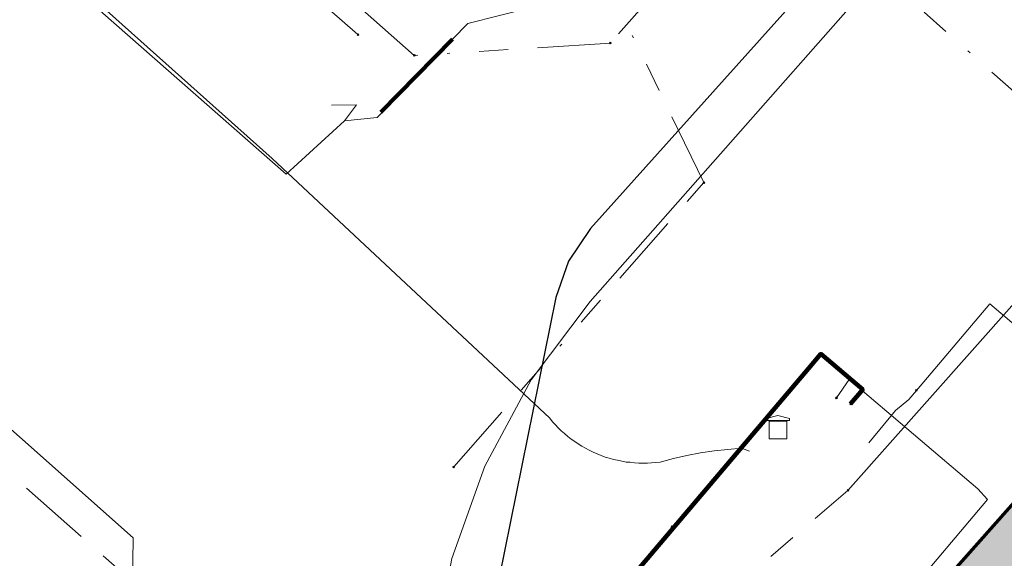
# Model space of a CAD drawing. Extents: x 73120 to 113741, y 434688 to 489241.
# Tile 30 of 256: x 99665 to 99699, y 474788 to 474806. Entities that reach past the tile are written whole.
import ezdxf
from ezdxf.lldxf.tags import DXFTag

# ---------------------------------------------------------------- set-up
doc = ezdxf.new("R2010")
doc.units = 0
doc.header["$LTSCALE"] = 0.5
doc.linetypes.add('RI-OVERIG', pattern=[17, 5, -2, 2, -2, 0, -2, 2, -2])
for name, color, linetype, lineweight in [('B-WE-KL-DATA_HULPSTUK-S', 90, 'Continuous', 25), ('B-WE-KL-DATA_KABELBED-G', 90, 'Continuous', 100), ('B-WE-KL-ET_LS-G', 190, 'KL-LS-N', 18), ('B-WE-KL-ET_LS_HULPSTUK-S', 190, 'Continuous', 25), ('B-WE-KL-ET_LS_MANTELBUIS-G', 190, 'Continuous', 100), ('B-WE-KL-WATER-G', 170, 'KL-WATER-N', 18), ('B-WE-KL-WATER_HULPSTUK-S', 170, 'Continuous', 25), ('B-WE-RI-DRUK-G', 210, 'RI-PERS', 18), ('B-WE-RI-PERSLEIDING_HULPSTUK-S', 210, 'Continuous', 25), ('B-WE-RI-VRIJVERVAL-G', 210, 'RI-OVERIG', 18), ('B-WE-RI-VRIJVERVAL_HULPSTUK-S', 210, 'Continuous', 25), ('V-WE-RI-VRIJVERVAL-G', 210, 'RI-OVERIG-V', 25)]:
    doc.layers.add(name, color=color, linetype=linetype, lineweight=lineweight)
doc.layers.add('B-WE-OG-INFO_EIS VOORZORGSMAATREGEL-GV', color=7, linetype='Continuous', lineweight=70, true_color=0xfa194b)
doc.layers.add('B-WE-OG-INFO_EIS VOORZORGSMAATREGEL-V', color=7, linetype='Continuous', lineweight=18, true_color=0xfa194b, transparency=0.8)
doc.styles.add('NLCS-ISO', font='NLCS-ISO.ttf')
tags = doc.linetypes.add('KL-LS-N', pattern='A,4,-1,[103,NLCS.SHX,S=0.75,R=0,X=0,Y=0],-1,4,-1,["L",Standard,S=1,R=0,X=0,Y=-0.5],-2', length=13).pattern_tags.tags
tags[18] = DXFTag(74, 10)
doc.linetypes.add('KL-WATER-N', pattern='A,7,-0.5,[168,NLCS.SHX,S=0.75,R=0,X=0.75,Y=0],-2', length=9.5)
doc.linetypes.add('RI-OVERIG-V', pattern='A,2.5,[24,NLCS.SHX,S=1,R=0,X=0,Y=0],2.5,-2,2,-2,0,-2,2,-2', length=17)
tags = doc.linetypes.add('RI-PERS', pattern='A,7,-2,["P",Standard,S=1.8,R=0,X=-0.5,Y=-0.9],-2,7,-2,[102,NLCS.SHX,S=1,R=180,X=0,Y=0],-2', length=22).pattern_tags.tags
tags[6] = DXFTag(74, 10)

# ---------------------------------------------------------------- blocks, each defined once
blk = doc.blocks.new('SKL-WTB_HULP_OVERIG-SO')
at = {"color": 0, "linetype": 'ByBlock', "lineweight": 18}
for points in [[(-0.14, 0.14), (0.14, -0.14)], [(0.14, 0.14), (-0.14, -0.14)]]:
    blk.add_lwpolyline(points, dxfattribs=at)
at = {"color": 0, "linetype": 'ByBlock', "lineweight": 18, "style": 'NLCS-ISO', "flags": 1}
for tag, p in [('TYPE', (1.5, 0)), ('LABEL', (1.5, -1.5)), ('OMSCHRIJVING', (1.5, -3))]:
    blk.add_attdef(tag, p, '', height=1, dxfattribs=at)
blk = doc.blocks.new('SRI-HULP_OVERIG-SO')
at = {"color": 0, "linetype": 'ByBlock', "lineweight": 18}
for points in [[(-0.14, 0.14), (0.14, -0.14)], [(0.14, 0.14), (-0.14, -0.14)]]:
    blk.add_lwpolyline(points, dxfattribs=at)
at = {"color": 0, "linetype": 'ByBlock', "lineweight": 18, "style": 'NLCS-ISO', "flags": 1}
for tag, p in [('TYPE', (1.5, 0)), ('LABEL', (1.5, -1.5)), ('OMSCHRIJVING', (1.5, -3))]:
    blk.add_attdef(tag, p, '', height=1, dxfattribs=at)
blk = doc.blocks.new('SRI-HULP_TECHNISCH GEBOUW-SO')
at = {"color": 0, "linetype": 'ByBlock', "lineweight": 18}
for points in [[(-2, 1.5), (0, 2), (2, 1.5), (2, 1.18), (-2, 1.18)], [(-1.5, 1.02), (1.5, 1.02), (1.5, -2), (-1.5, -2)]]:
    blk.add_lwpolyline(points, close=True, dxfattribs=at)
at = {"color": 0, "linetype": 'ByBlock', "lineweight": 18, "style": 'NLCS-ISO', "flags": 1}
for tag, p in [('TYPE', (2.5, 0)), ('LABEL', (2.5, -1.5)), ('OMSCHRIJVING', (2.5, -3))]:
    blk.add_attdef(tag, p, '', height=1, dxfattribs=at)

msp = doc.modelspace()

# ---------------------------------------------------------------- hatches: boundary and pattern name
at = {"layer": 'B-WE-OG-INFO_EIS VOORZORGSMAATREGEL-V'}
msp.add_hatch(color=256, dxfattribs=at).paths.add_polyline_path([(99775.979, 474726.656), (99775.98, 474726.656), (99776.474, 474726.757), (99776.476, 474726.758), (99776.953, 474726.92), (99776.954, 474726.921), (99777.408, 474727.142), (99777.409, 474727.143), (99777.83, 474727.42), (99777.831, 474727.42), (99778.215, 474727.748), (99778.216, 474727.749), (99794.463, 474745.796), (99802.711, 474738.424), (99802.712, 474738.423), (99806.354, 474735.595), (99790.36, 474753.196), (99775.169, 474736.311), (99743.717, 474765.453), (99743.716, 474765.453), (99735.56, 474772.388), (99710.001, 474795.824), (99709.608, 474796.141), (99709.607, 474796.142), (99709.178, 474796.407), (99709.177, 474796.407), (99708.717, 474796.616), (99708.716, 474796.616), (99708.234, 474796.765), (99708.233, 474796.765), (99707.736, 474796.852), (99707.735, 474796.852), (99707.231, 474796.875), (99707.23, 474796.875), (99706.727, 474796.835), (99706.725, 474796.835), (99706.232, 474796.731), (99706.231, 474796.731), (99705.754, 474796.566), (99705.753, 474796.565), (99705.301, 474796.341), (99705.3, 474796.341), (99704.879, 474796.062), (99704.878, 474796.061), (99704.497, 474795.731), (99704.496, 474795.73), (99690.028, 474779.416), (99686.381, 474775.202), (99686.38, 474775.201), (99686.075, 474774.8), (99686.074, 474774.799), (99685.822, 474774.362), (99685.821, 474774.361), (99685.626, 474773.895), (99685.626, 474773.894), (99685.491, 474773.408), (99685.491, 474773.407), (99685.418, 474772.908), (99685.418, 474772.906), (99685.409, 474772.402), (99685.409, 474772.401), (99685.464, 474771.899), (99685.464, 474771.898), (99685.582, 474771.408), (99685.582, 474771.406), (99685.761, 474770.935), (99685.762, 474770.934), (99685.998, 474770.488), (99685.999, 474770.487), (99686.29, 474770.075), (99686.291, 474770.074), (99686.631, 474769.702), (99686.632, 474769.701), (99687.017, 474769.375), (99687.018, 474769.374), (99687.441, 474769.099), (99687.442, 474769.099), (99687.897, 474768.879), (99687.898, 474768.879), (99688.376, 474768.719), (99688.377, 474768.718), (99688.872, 474768.62), (99688.873, 474768.619), (99689.377, 474768.584), (99689.378, 474768.584), (99689.881, 474768.612), (99689.883, 474768.613), (99690.379, 474768.704), (99690.38, 474768.705), (99690.861, 474768.858), (99690.862, 474768.859), (99691.319, 474769.072), (99691.32, 474769.072), (99691.747, 474769.341), (99691.748, 474769.342), (99692.137, 474769.662), (99692.138, 474769.663), (99692.429, 474769.966), (99692.43, 474769.966), (99696.032, 474774.128), (99707.594, 474787.178), (99730.21, 474766.44), (99738.344, 474759.525), (99772.71, 474727.684), (99772.71, 474727.683), (99773.101, 474727.365), (99773.102, 474727.364), (99773.53, 474727.097), (99773.531, 474727.096), (99773.989, 474726.886), (99773.991, 474726.885), (99774.472, 474726.734), (99774.473, 474726.734), (99774.97, 474726.644), (99774.971, 474726.644), (99775.475, 474726.618), (99775.476, 474726.618)])

# ---------------------------------------------------------------- linework, layer by layer
at = {"layer": 'B-WE-KL-DATA_KABELBED-G', "flags": 128}
msp.add_lwpolyline([(99693.722, 474793.255), (99694.14, 474793.747), (99692.701, 474794.967), (99692.284, 474794.471), (99689.357, 474791.02), (99670.752, 474769.083)], dxfattribs=at)
at = {"layer": 'B-WE-KL-ET_LS-G', "flags": 128}
for points in [[(99637.327, 474836.516), (99643.36, 474831.105), (99643.764, 474828.721), (99656.795, 474816.586), (99674.406, 474801.12), (99676.399, 474802.938), (99677.521, 474803.056), (99680.102, 474805.735), (99680.621, 474806.274), (99683.869, 474807.101), (99688.494, 474812.142), (99691.102, 474814.984), (99691.33, 474815.243), (99698.808, 474823.753)], [(99606.495, 474801.28), (99620.909, 474788.544), (99629.029, 474781.368), (99642.299, 474769.608), (99641.66, 474768.875), (99630.45, 474756.027), (99630.031, 474755.547), (99629.225, 474754.622), (99614.517, 474737.743), (99614.788, 474737.496), (99628.373, 474725.095), (99633.7, 474720.233), (99639.936, 474727.503), (99660.067, 474750.975), (99668.78, 474761.134), (99668.986, 474775.637), (99669.171, 474788.679), (99661.38, 474795.59), (99641.911, 474812.863), (99627.679, 474825.49)], [(99676.399, 474802.938), (99676.812, 474803.488), (99675.958, 474803.483)], [(99504.88, 474668.93), (99506.4, 474670.66), (99507.47, 474671.92), (99508.64, 474670.93), (99513.22, 474667.06), (99514.19, 474666.22), (99514.66, 474666.73), (99518.44, 474671.8), (99521.85, 474675.89), (99522.18, 474676.26), (99523.63, 474677.92), (99524.49, 474678.89), (99531.17, 474685.99), (99534.879, 474690.22), (99539.57, 474695.57), (99545.02, 474700.19), (99546.98, 474702.26), (99546.8, 474703.25), (99547.78, 474703.16), (99548.45, 474703.9), (99550.29, 474706.05), (99564.94, 474723.16), (99567.91, 474726.54), (99577.06, 474737.8), (99581.53, 474742.81), (99583.58, 474745.3), (99589.58, 474752.11), (99591.83, 474753.31), (99598.54, 474747.33), (99620.82, 474727.77), (99631.64, 474718.35), (99632.69, 474719.39), (99634.11, 474720.85), (99655.15, 474744.46), (99664.79, 474755.82), (99667.94, 474759.31), (99668.08, 474765.78), (99670.14, 474770.78), (99673.84, 474771.69), (99683.59, 474772.75), (99683.93, 474773.07), (99689.83, 474779.93), (99695.14, 474786.12), (99698.41, 474789.99), (99698.07, 474790.35), (99693.67, 474794.09), (99693.24, 474793.47), (99693.23, 474793.46)], [(99506.4, 474670.67), (99506.4, 474670.66), (99507.47, 474671.92), (99508.64, 474670.93), (99513.22, 474667.06), (99514.19, 474666.22), (99514.66, 474666.73), (99518.44, 474671.8), (99521.85, 474675.89), (99522.18, 474676.26), (99522.51, 474676.64), (99523.63, 474677.92), (99524.49, 474678.89), (99531.17, 474685.99), (99534.879, 474690.22), (99539.57, 474695.57), (99545.02, 474700.19), (99546.98, 474702.26), (99546.8, 474703.25), (99547.65, 474703.17), (99547.78, 474703.16), (99548.45, 474703.9), (99550.29, 474706.05), (99564.94, 474723.16), (99567.91, 474726.54), (99577.06, 474737.8), (99581.53, 474742.81), (99583.58, 474745.3), (99589.44, 474751.95), (99589.58, 474752.11), (99591.83, 474753.31), (99598.54, 474747.33), (99620.82, 474727.77), (99631.64, 474718.35), (99632.69, 474719.39), (99634.11, 474720.85), (99655.15, 474744.46), (99664.79, 474755.82), (99667.94, 474759.31), (99668.08, 474765.78), (99670.14, 474770.78), (99673.84, 474771.69), (99683.59, 474772.75), (99683.93, 474773.07), (99695.14, 474786.12), (99698.41, 474789.99), (99698.07, 474790.35), (99693.67, 474794.09), (99693.24, 474793.47)]]:
    msp.add_lwpolyline(points, dxfattribs=at)
at = {"layer": 'B-WE-KL-ET_LS_MANTELBUIS-G', "flags": 128}
msp.add_lwpolyline([(99680.102, 474805.735), (99677.651, 474803.242)], dxfattribs=at)
at = {"layer": 'B-WE-KL-WATER-G', "flags": 128}
for points in [[(99704.284, 474791.767), (99698.489, 474796.684), (99695.975, 474793.721)], [(99695.975, 474793.721), (99695.715, 474793.414), (99695.262, 474793.035), (99694.346, 474791.921)]]:
    msp.add_lwpolyline(points, dxfattribs=at)
at = {"layer": 'B-WE-OG-INFO_EIS VOORZORGSMAATREGEL-GV', "flags": 128}
msp.add_lwpolyline([(99704.496, 474795.73), (99690.028, 474779.416)], dxfattribs=at)
at = {"layer": 'B-WE-RI-DRUK-G', "flags": 128}
for points in [[(99733.189, 474834.835), (99693.63, 474790.3)], [(99639.37, 474832.52), (99673.93, 474801.65), (99683.43, 474792.77), (99683.52, 474792.65), (99683.62, 474792.54), (99683.72, 474792.44), (99683.82, 474792.34), (99683.93, 474792.24), (99684.05, 474792.14), (99684.16, 474792.05), (99684.28, 474791.97), (99684.4, 474791.89), (99684.53, 474791.81), (99684.65, 474791.74), (99684.78, 474791.67), (99684.91, 474791.61), (99685.05, 474791.55), (99685.19, 474791.49), (99685.32, 474791.44), (99685.46, 474791.4), (99685.61, 474791.36), (99685.75, 474791.33), (99685.89, 474791.3), (99686.04, 474791.27), (99686.18, 474791.26), (99686.33, 474791.24), (99686.47, 474791.23), (99686.62, 474791.23), (99686.77, 474791.23), (99686.91, 474791.24), (99687.2, 474791.27), (99687.66, 474791.39), (99688.12, 474791.49), (99688.58, 474791.58), (99689.05, 474791.65), (99689.99, 474791.74), (99690.26, 474791.64)], [(99814.746, 474471.424), (99814.94, 474474.74), (99815.18, 474477.9), (99815.66, 474481.03), (99816.4, 474484.11), (99869.18, 474672.61), (99869.97, 474677.42), (99869.68, 474682.3), (99868.31, 474686.98), (99865.95, 474691.26), (99862.7, 474694.91), (99774.51, 474774.14), (99713.55, 474828.48), (99713.43, 474828.56), (99713.29, 474828.61), (99713.14, 474828.62), (99713, 474828.59), (99712.87, 474828.53), (99712.76, 474828.43), (99684.81, 474796.76), (99682.79, 474794.08), (99681.2, 474791.13), (99680.08, 474787.97), (99679.45, 474784.68), (99679.33, 474781.34), (99679.45, 474778.14)]]:
    msp.add_lwpolyline(points, dxfattribs=at)
at = {"layer": 'B-WE-RI-VRIJVERVAL-G', "flags": 128}
for points in [[(99678.79, 474805.18), (99639.918, 474839.478)], [(99676.86, 474805.89), (99644.64, 474834.3)], [(99626.743, 474824.42), (99679.45, 474778.14)], [(99693.12, 474814.24), (99685.5, 474805.6)], [(99701.93, 474801.63), (99690.16, 474812.03)], [(99688.7, 474800.83), (99685.71, 474806.98)], [(99685.5, 474805.6), (99678.79, 474805.18)], [(99680.14, 474791.1), (99688.7, 474800.83)], [(99679.45, 474778.14), (99693.63, 474790.3)]]:
    msp.add_lwpolyline(points, dxfattribs=at)
at = {"layer": 'V-WE-RI-VRIJVERVAL-G', "flags": 128}
msp.add_lwpolyline([(99891.047, 474668.545), (99793.78, 474755.3), (99776.75, 474770.53), (99773.68, 474773.28), (99773.18, 474773.79), (99772.77, 474774.37), (99765.5, 474786.02), (99765.08, 474786.62), (99764.58, 474787.14), (99751.25, 474798.98), (99750.66, 474799.42), (99750.01, 474799.78), (99740.88, 474803.94), (99740.22, 474804.32), (99739.62, 474804.77), (99715.71, 474826.21), (99714.04, 474827.2), (99712.1, 474827.49), (99710.21, 474827.01), (99708.65, 474825.82), (99684.82, 474799.26), (99684.07, 474798.14), (99683.64, 474796.9), (99680.34, 474780.61), (99679.45, 474778.14)], dxfattribs=at)

# ---------------------------------------------------------------- block references
at = {"layer": 'B-WE-KL-DATA_HULPSTUK-S', "xscale": 0.2, "yscale": 0.2, "zscale": 0.2}
msp.add_blockref('SKL-WTB_HULP_OVERIG-SO', (99693.722, 474793.255), dxfattribs=at)
at = {"layer": 'B-WE-KL-ET_LS_HULPSTUK-S', "xscale": 0.2, "yscale": 0.2, "zscale": 0.2}
for p in [(99693.23, 474793.46), (99693.24, 474793.47)]:
    msp.add_blockref('SKL-WTB_HULP_OVERIG-SO', p, dxfattribs=at)
at = {"layer": 'B-WE-KL-WATER_HULPSTUK-S', "xscale": 0.2, "yscale": 0.2, "zscale": 0.2}
msp.add_blockref('SKL-WTB_HULP_OVERIG-SO', (99695.975, 474793.721), dxfattribs=at)
at = {"layer": 'B-WE-RI-PERSLEIDING_HULPSTUK-S', "xscale": 0.2, "yscale": 0.2, "zscale": 0.2}
for name, p in [('SRI-HULP_TECHNISCH GEBOUW-SO', (99691.234, 474792.459)), ('SRI-HULP_OVERIG-SO', (99687.606, 474789.055))]:
    msp.add_blockref(name, p, dxfattribs=at)
at = {"layer": 'B-WE-RI-VRIJVERVAL_HULPSTUK-S', "xscale": 0.2, "yscale": 0.2, "zscale": 0.2}
for p in [(99676.86, 474805.89), (99685.5, 474805.6), (99678.79, 474805.18), (99688.7, 474800.83), (99680.14, 474791.1), (99693.63, 474790.3)]:
    msp.add_blockref('SRI-HULP_OVERIG-SO', p, dxfattribs=at)

doc.saveas('drawing.dxf')
